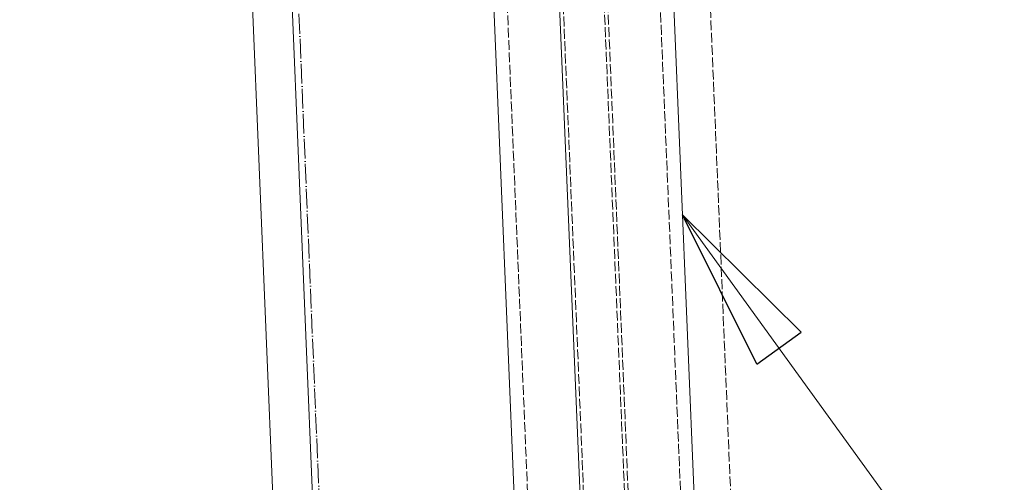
# Model space of a CAD drawing. Header units: millimetres. Extents: x -15129 to 9171, y -18789 to 5877.
# Tile 167 of 256: x -12017 to -11718, y -3151 to -3011. Entities that reach past the tile are written whole.
import ezdxf

# ---------------------------------------------------------------- set-up
doc = ezdxf.new("R2010")
doc.units = ezdxf.units.MM
doc.linetypes.add('ACAD_ISO02W100', pattern=[15, 12, -3])
doc.linetypes.add('ACAD_ISO04W100', pattern=[30, 24, -3, 0, -3])
for name, color, linetype in [('AS_Belki', 145, 'Continuous'), ('AS_Sciany betonowe', 252, 'Continuous'), ('AS_Siatki', 72, 'Continuous')]:
    doc.layers.add(name, color=color, linetype=linetype)

msp = doc.modelspace()

# ---------------------------------------------------------------- linework, layer by layer
at = {"color": 0, "linetype": 'ByBlock', "lineweight": -2}
for p, q in [((-11793.05, -3115.37), (-11815.64, -3070)), ((-11815.64, -3070), (-11779.56, -3105.6)), ((-11793.05, -3115.37), (-11779.56, -3105.6))]:
    msp.add_line(p, q, dxfattribs=at)
at = {"color": 7, "lineweight": 13}
msp.add_line((-11815.64, -3070), (-11556.59, -3427.56), dxfattribs=at)
at = {"layer": 'AS_Belki', "color": 145, "linetype": 'Continuous', "lineweight": 13, "ltscale": 0.25}
for p, q in [((-11841.92, -3271.27), (-11881.41, -2324.25)), ((-11807.31, -3269.82), (-11846.8, -2322.81)), ((-11900.97, -2335.08), (-11862.45, -3258.81)), ((-11954.83, -2801.64), (-11937.54, -3216.22)), ((-11925.55, -3215.72), (-11942.84, -2801.14))]:
    msp.add_line(p, q, dxfattribs=at)
at = {"layer": 'AS_Belki', "color": 84, "linetype": 'ACAD_ISO02W100', "lineweight": 13, "ltscale": 0.25}
for p, q in [((-11840.82, -3271.22), (-11880.31, -2324.21)), ((-11828.39, -3270.7), (-11867.87, -2323.69)), ((-11827.29, -3270.65), (-11866.78, -2323.64)), ((-11811.4, -3269.99), (-11850.89, -2322.98)), ((-11897.19, -2327.41), (-11857.91, -3269.43))]:
    msp.add_line(p, q, dxfattribs=at)
at = {"layer": 'AS_Sciany betonowe', "color": 145, "linetype": 'ACAD_ISO02W100', "lineweight": 13, "ltscale": 0.25}
msp.add_line((-11797.02, -3249.88), (-11835.29, -2332.34), dxfattribs=at)
at = {"layer": 'AS_Siatki', "color": 20, "linetype": 'ACAD_ISO04W100', "lineweight": 13, "ltscale": 0.25}
msp.add_line((-11347.6, -17024.7), (-12017.05, -973.9), dxfattribs=at)

doc.saveas('drawing.dxf')
